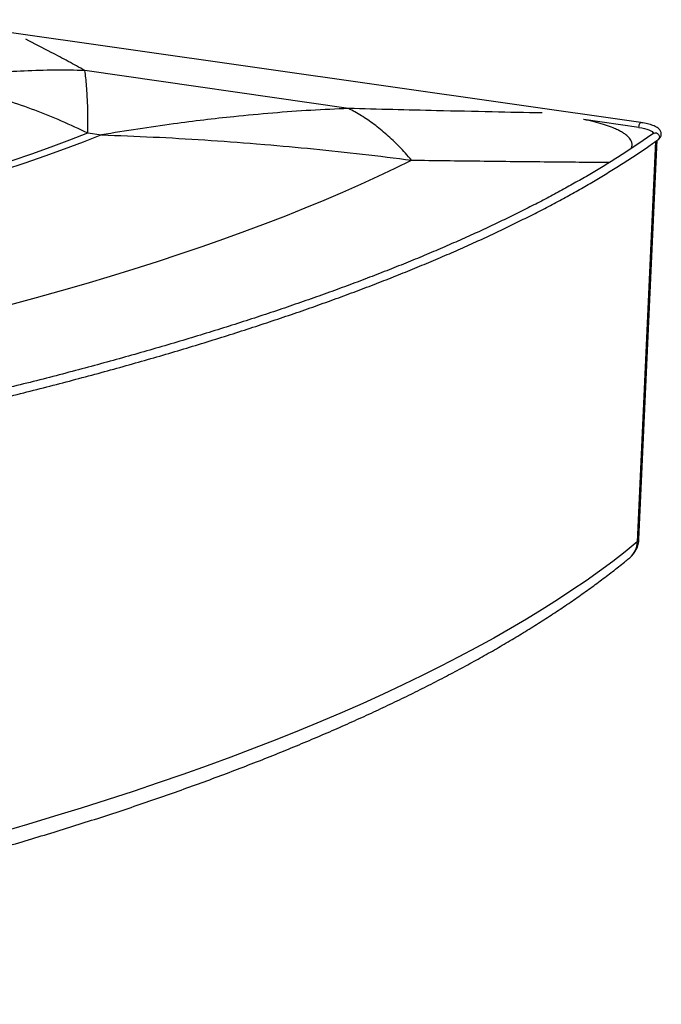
# Model space of a CAD drawing. Header units: millimetres. Extents: x -5 to 1149, y -167 to 742.
# Tile 3 of 3: x 738 to 1149, y -167 to 464. Entities that reach past the tile are written whole.
import ezdxf

# ---------------------------------------------------------------- set-up
doc = ezdxf.new("R2010")
doc.units = ezdxf.units.MM

msp = doc.modelspace()

# ---------------------------------------------------------------- linework, layer by layer
at = {"color": 7, "linetype": 'Continuous', "lineweight": 25}
for p, q in [((1135.58, 398.11), (674.37, 463.98)), ((948.5, 407.09), (779.7, 431.42)), ((781.5, 407.97), (781.19, 415.48)), ((1134.37, 395.02), (1099.03, 400.07)), ((781.69, 391.47), (790.44, 390.18)), ((1144.99, 385.98), (1133.38, 129.41)), ((1134.43, 131.18), (1146.02, 386.7)), ((889.6, 384.53), (894.81, 384.1))]:
    msp.add_line(p, q, dxfattribs=at)
at = {"color": 7, "linetype": 'Continuous', "lineweight": 25, "flags": 128}
for points in [[(1134.37, 395.02), (1134.45, 395.87), (1134.64, 396.7), (1134.89, 397.4), (1135.18, 397.89), (1135.48, 398.11), (1135.58, 398.11)], [(733.14, 373.72), (745.74, 378.11), (758.04, 382.53), (770.02, 386.98), (781.69, 391.47)], [(1134.37, 395.02), (1136.22, 394.71), (1137.94, 394.33), (1139.49, 393.89), (1140.83, 393.41), (1141.93, 392.88), (1142.79, 392.32), (1143.36, 391.74), (1143.66, 391.16)], [(1143.67, 391.17), (1144.06, 391.39), (1144.84, 391.56), (1145.65, 391.44), (1146.4, 391.04), (1147.01, 390.42), (1147.38, 389.64), (1147.48, 388.8), (1147.31, 388), (1146.87, 387.34), (1146.6, 387.11)], [(790.44, 390.18), (778.64, 385.62), (766.52, 381.09), (754.09, 376.6), (741.33, 372.14), (728.26, 367.73)], [(732.28, 281.43), (748.71, 285.92), (764.83, 290.47), (780.63, 295.07), (796.12, 299.72), (811.28, 304.41), (826.12, 309.15), (840.63, 313.93), (854.81, 318.75), (868.67, 323.61), (882.2, 328.51), (895.39, 333.45), (908.25, 338.42), (920.78, 343.42), (932.97, 348.45), (944.83, 353.51), (956.35, 358.6), (967.53, 363.71), (978.38, 368.85), (988.89, 374.01)], [(1133.38, 129.41), (1125.65, 123.19), (1117.6, 116.99), (1109.23, 110.8), (1100.54, 104.61), (1091.52, 98.44), (1082.17, 92.29), (1072.49, 86.15), (1062.49, 80.03), (1052.16, 73.93), (1041.5, 67.85), (1030.52, 61.79), (1019.21, 55.76), (1007.56, 49.75), (995.59, 43.78), (983.3, 37.83), (970.67, 31.92), (957.72, 26.04), (944.45, 20.2), (930.85, 14.4), (916.92, 8.64), (902.68, 2.92), (888.11, -2.76), (873.23, -8.39), (858.02, -13.97), (842.5, -19.5), (826.67, -24.97), (810.52, -30.39), (794.07, -35.76), (777.31, -41.06), (760.25, -46.31), (742.88, -51.49), (725.22, -56.61)]]:
    msp.add_lwpolyline(points, dxfattribs=at)
at = {"color": 7, "linetype": 'Continuous', "lineweight": 25}
for centre, radius, start, end in [((1118.1, 131.92), 16.35, 309.47716, 357.40424), ((1119.64, 129.8), 13.74, 310.10982, 358.35187), ((1132.03, 131.41), 2.42, 303.91233, 354.35686)]:
    msp.add_arc(centre, radius, start, end, dxfattribs=at)
for points, knots in [([(779.7, 431.42), (776.15, 433.37), (769.1, 437.27), (756.56, 443.97), (747.28, 448.71), (741.8, 451.51)], [0, 0, 0, 0, 0.287797, 0.575589, 1, 1, 1, 1]), ([(779.7, 431.42), (773.25, 431.54), (760.35, 431.79), (740.91, 431.22), (721.44, 429.94), (701.94, 427.96), (688.97, 426.01), (682.48, 425.03)], [0, 0, 0, 0, 0.2, 0.4, 0.6, 0.8, 1, 1, 1, 1]), ([(781.19, 415.48), (781.07, 417.47), (780.83, 421.47), (780.33, 426.79), (779.91, 429.87), (779.7, 431.42)], [0, 0, 0, 0, 0.3283764, 0.6617089, 1, 1, 1, 1]), ([(730.19, 412.31), (735.93, 410.32), (747.49, 406.33), (764.66, 399.38), (775.99, 394.12), (781.69, 391.47)], [0, 0, 0, 0, 0.3322982, 0.665644, 1, 1, 1, 1]), ([(781.69, 391.47), (781.69, 394.39), (781.69, 400.25), (781.56, 405.39), (781.5, 407.97)], [0, 0, 0, 0, 0.496567, 1, 1, 1, 1]), ([(948.5, 407.09), (940.51, 406.73), (924.44, 406.01), (899.95, 404.26), (883.39, 402.65), (875.06, 401.84)], [0, 0, 0, 0, 0.331686, 0.665015, 1, 1, 1, 1]), ([(988.89, 374.01), (986.25, 376.96), (980.99, 382.85), (972.96, 390.43), (964.86, 397.05), (956.71, 402.71), (951.23, 405.63), (948.5, 407.09)], [0, 0, 0, 0, 0.2, 0.4, 0.6, 0.8, 1, 1, 1, 1]), ([(1072.43, 404.22), (1061.8, 404.44), (1039.4, 404.9), (998.18, 405.83), (967.38, 406.61), (948.5, 407.09)], [0, 0, 0, 0, 0.260681, 0.548211, 1, 1, 1, 1]), ([(875.06, 401.84), (868.67, 401.15), (855.89, 399.77), (842.98, 398.08), (836.53, 397.23)], [0, 0, 0, 0, 0.500783, 1, 1, 1, 1]), ([(1129.52, 381.46), (1129.53, 381.47), (1129.71, 381.8), (1129.85, 382.47), (1130.02, 383.45), (1130, 384.42), (1129.83, 385.38), (1129.32, 386.78), (1128.09, 388.6), (1125.82, 390.54), (1123.3, 392.12), (1120.84, 393.39), (1117.51, 394.83), (1113.06, 396.44), (1107.21, 398.14), (1102.44, 399.35), (1099.52, 399.95), (1098.97, 400.06)], [0, 0, 0, 0, 0.000792, 0.049428, 0.09696, 0.143489, 0.189124, 0.233977, 0.343426, 0.450763, 0.516296, 0.582266, 0.64916, 0.752211, 0.859836, 0.973312, 1, 1, 1, 1]), ([(1146.6, 387.12), (1146.8, 387.26), (1147.27, 387.62), (1147.88, 388.29), (1148.4, 389.15), (1148.7, 390.11), (1148.74, 391.12), (1148.51, 392.1), (1148.08, 392.98), (1147.46, 393.76), (1146.64, 394.51), (1145.55, 395.23), (1144.2, 395.91), (1142.61, 396.52), (1140.86, 397.06), (1138.99, 397.52), (1137.22, 397.87), (1136.05, 398.04), (1135.58, 398.11)], [0, 0, 0, 0, 0.042066, 0.101615, 0.155144, 0.205924, 0.260423, 0.312704, 0.365035, 0.420933, 0.484075, 0.557331, 0.638277, 0.718791, 0.796926, 0.873345, 0.948674, 1, 1, 1, 1]), ([(1143.67, 391.17), (1142.41, 390.27), (1138.74, 387.67), (1132.45, 383.36), (1124.7, 378.25), (1116.66, 373.15), (1108.33, 368.06), (1099.7, 362.97), (1090.77, 357.9), (1081.55, 352.84), (1072.03, 347.79), (1062.21, 342.76), (1052.1, 337.74), (1041.69, 332.74), (1030.98, 327.75), (1019.97, 322.79), (1008.66, 317.85), (997.06, 312.93), (985.16, 308.04), (972.96, 303.17), (960.47, 298.34), (947.68, 293.52), (934.6, 288.74), (921.22, 284), (907.55, 279.28), (893.59, 274.6), (879.34, 269.96), (864.8, 265.36), (849.97, 260.79), (834.86, 256.27), (819.46, 251.79), (803.78, 247.35), (787.83, 242.96), (771.59, 238.62), (755.08, 234.32), (738.3, 230.08), (721.25, 225.89), (703.93, 221.75), (686.35, 217.67), (668.51, 213.64), (650.41, 209.68), (632.06, 205.77), (613.45, 201.92), (594.6, 198.14), (575.51, 194.42), (556.18, 190.76), (536.61, 187.18), (516.81, 183.66), (496.79, 180.21), (476.54, 176.84), (456.08, 173.53), (435.41, 170.31), (414.53, 167.15), (393.44, 164.08), (372.16, 161.08), (350.69, 158.16), (329.03, 155.33), (307.2, 152.57), (285.19, 149.9), (263, 147.31), (241.74, 144.93), (227.82, 143.44), (221.4, 142.76)], [0, 0, 0, 0, 0.008866, 0.025684, 0.042503, 0.059322, 0.076142, 0.092963, 0.109785, 0.126608, 0.143432, 0.160257, 0.177083, 0.193911, 0.210739, 0.227569, 0.244399, 0.261231, 0.278064, 0.294898, 0.311732, 0.328568, 0.345404, 0.362242, 0.37908, 0.395919, 0.412759, 0.429599, 0.44644, 0.463282, 0.480124, 0.496967, 0.51381, 0.530654, 0.547499, 0.564344, 0.58119, 0.598035, 0.614882, 0.631729, 0.648576, 0.665423, 0.682271, 0.699119, 0.715968, 0.732817, 0.749666, 0.766515, 0.783365, 0.800215, 0.817065, 0.833915, 0.850766, 0.867616, 0.884467, 0.901318, 0.918169, 0.935021, 0.951872, 0.968724, 0.985576, 1, 1, 1, 1]), ([(836.53, 397.23), (828.92, 396.17), (813.63, 394.04), (798.19, 391.47), (790.44, 390.18)], [0, 0, 0, 0, 0.499037, 1, 1, 1, 1]), ([(1143.83, 391.3), (1143.83, 391.3), (1143.84, 391.31), (1143.73, 391.22), (1143.67, 391.17)], [0, 0, 0, 0, 0.455584, 1, 1, 1, 1]), ([(221.99, 137.03), (225.95, 137.45), (237.42, 138.67), (256.3, 140.77), (278.56, 143.34), (300.66, 145.99), (322.59, 148.73), (344.34, 151.56), (365.9, 154.46), (387.28, 157.45), (408.46, 160.51), (429.44, 163.65), (450.22, 166.87), (470.78, 170.17), (491.14, 173.54), (511.27, 176.98), (531.18, 180.49), (550.85, 184.07), (570.3, 187.72), (589.51, 191.44), (608.48, 195.22), (627.2, 199.07), (645.68, 202.98), (663.9, 206.95), (681.86, 210.98), (699.57, 215.06), (717.02, 219.21), (734.2, 223.41), (751.11, 227.66), (767.76, 231.96), (784.12, 236.32), (800.22, 240.72), (816.03, 245.17), (831.57, 249.66), (846.82, 254.2), (861.79, 258.79), (876.48, 263.41), (890.88, 268.08), (904.98, 272.78), (918.8, 277.52), (932.33, 282.29), (945.57, 287.1), (958.51, 291.94), (971.15, 296.81), (983.51, 301.71), (995.56, 306.64), (1007.33, 311.59), (1018.79, 316.58), (1029.96, 321.58), (1040.83, 326.61), (1051.4, 331.66), (1061.68, 336.73), (1071.66, 341.81), (1081.35, 346.92), (1090.74, 352.04), (1099.83, 357.18), (1108.63, 362.33), (1117.13, 367.49), (1125.34, 372.66), (1133.25, 377.85), (1140.34, 382.66), (1144.69, 385.76), (1146.6, 387.12)], [0, 0, 0, 0, 0.008867, 0.025717, 0.042566, 0.059416, 0.076266, 0.093116, 0.109967, 0.126817, 0.143668, 0.160518, 0.177369, 0.19422, 0.211072, 0.227923, 0.244775, 0.261627, 0.278479, 0.295332, 0.312185, 0.329038, 0.345891, 0.362745, 0.379599, 0.396454, 0.413309, 0.430164, 0.44702, 0.463876, 0.480732, 0.497589, 0.514447, 0.531305, 0.548164, 0.565023, 0.581883, 0.598743, 0.615604, 0.632466, 0.649329, 0.666192, 0.683056, 0.699921, 0.716787, 0.733654, 0.750522, 0.76739, 0.78426, 0.801131, 0.818003, 0.834875, 0.851749, 0.868625, 0.885501, 0.902378, 0.919257, 0.936136, 0.953017, 0.969898, 0.986781, 1, 1, 1, 1]), ([(790.44, 390.18), (801.4, 389.77), (823.4, 388.93), (856.47, 387.05), (878.54, 385.37), (889.6, 384.53)], [0, 0, 0, 0, 0.331617, 0.664969, 1, 1, 1, 1]), ([(894.81, 384.1), (905.24, 383.18), (926.16, 381.33), (957.54, 377.97), (978.42, 375.33), (988.89, 374.01)], [0, 0, 0, 0, 0.3314388, 0.6647871, 1, 1, 1, 1]), ([(988.89, 374.01), (1003.53, 373.82), (1032.9, 373.44), (1075.19, 372.99), (1102.75, 372.76), (1115.79, 372.65)], [0, 0, 0, 0, 0.341518, 0.687404, 1, 1, 1, 1]), ([(219.56, -166.76), (223.44, -166.27), (234.68, -164.86), (253.2, -162.45), (275.04, -159.49), (296.72, -156.43), (318.23, -153.28), (339.58, -150.04), (360.74, -146.7), (381.72, -143.27), (402.52, -139.75), (423.12, -136.14), (443.52, -132.44), (463.72, -128.65), (483.71, -124.79), (503.5, -120.84), (523.06, -116.8), (542.4, -112.69), (561.52, -108.5), (580.41, -104.23), (599.07, -99.89), (617.49, -95.48), (635.67, -90.99), (653.6, -86.43), (671.29, -81.81), (688.73, -77.11), (705.91, -72.36), (722.84, -67.53), (739.51, -62.65), (755.92, -57.7), (772.06, -52.7), (787.94, -47.64), (803.55, -42.52), (818.88, -37.35), (833.95, -32.13), (848.74, -26.85), (863.25, -21.53), (877.49, -16.16), (891.44, -10.74), (905.12, -5.28), (918.51, 0.23), (931.62, 5.77), (944.45, 11.36), (956.99, 16.99), (969.24, 22.65), (981.21, 28.35), (992.89, 34.09), (1004.29, 39.86), (1015.39, 45.66), (1026.21, 51.49), (1036.74, 57.35), (1046.98, 63.24), (1056.93, 69.16), (1066.59, 75.1), (1075.97, 81.07), (1085.05, 87.06), (1093.85, 93.08), (1102.36, 99.11), (1110.58, 105.17), (1118.51, 111.24), (1124.43, 115.95), (1127.7, 118.64), (1128.5, 119.29)], [0, 0, 0, 0, 0.008905, 0.025835, 0.042765, 0.059696, 0.076628, 0.093561, 0.110495, 0.12743, 0.144366, 0.161303, 0.178242, 0.195182, 0.212123, 0.229066, 0.246011, 0.262957, 0.279904, 0.296854, 0.313805, 0.330758, 0.347714, 0.364671, 0.381631, 0.398593, 0.415558, 0.432525, 0.449494, 0.466467, 0.483442, 0.500421, 0.517403, 0.534388, 0.551376, 0.568368, 0.585363, 0.602363, 0.619366, 0.636374, 0.653386, 0.670402, 0.687422, 0.704447, 0.721477, 0.738511, 0.755551, 0.772595, 0.789644, 0.806698, 0.823757, 0.84082, 0.857888, 0.87496, 0.892036, 0.909116, 0.926198, 0.943282, 0.960368, 0.977453, 0.994537, 1, 1, 1, 1])]:
    msp.add_open_spline(points, degree=3, knots=knots, dxfattribs=at)

doc.saveas('drawing.dxf')
